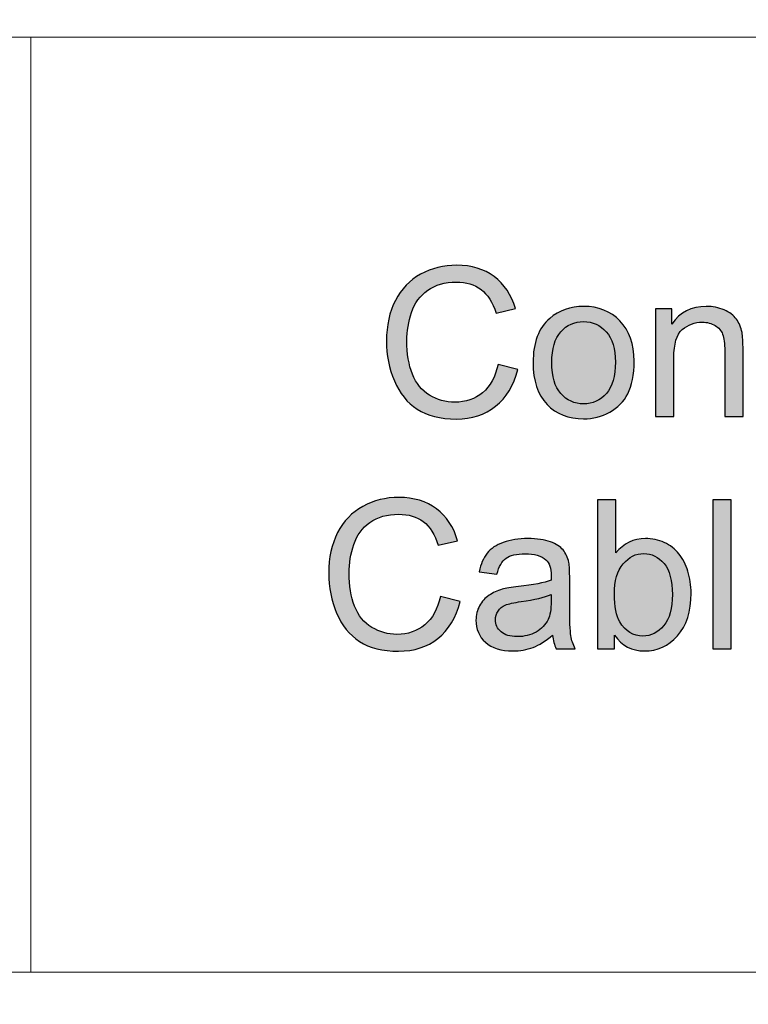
# Model space of a CAD drawing. Header units: millimetres. Extents: x -296 to 295, y -209 to 209.
# Tile 90 of 146: x -63 to -43, y 162 to 189. Entities that reach past the tile are written whole.
import ezdxf
from ezdxf.lldxf.tags import DXFTag

# ---------------------------------------------------------------- set-up
doc = ezdxf.new("R2010")
doc.units = ezdxf.units.MM
doc.header["$MEASUREMENT"] = 0
doc.layers.add('layer 1', color=7, linetype='Continuous')
tags = doc.linetypes.add('New Line4', pattern=[1, 0.5, -0.5]).pattern_tags.tags
tags[6:7] = [DXFTag(74, 4), DXFTag(75, 0), DXFTag(340, '0'), DXFTag(46, 1.0), DXFTag(50, 0.0), DXFTag(44, 0.0), DXFTag(45, 0.0)]
tags[4:5] = [DXFTag(74, 4), DXFTag(75, 0), DXFTag(340, '0'), DXFTag(46, 1.0), DXFTag(50, 0.0), DXFTag(44, 0.0), DXFTag(45, 0.0)]
tags = doc.linetypes.add('New Line8', pattern=[1, 0.5, -0.5]).pattern_tags.tags
tags[6:7] = [DXFTag(74, 4), DXFTag(75, 0), DXFTag(340, '0'), DXFTag(46, 1.0), DXFTag(50, 0.0), DXFTag(44, 0.0), DXFTag(45, 0.0)]
tags[4:5] = [DXFTag(74, 4), DXFTag(75, 0), DXFTag(340, '0'), DXFTag(46, 1.0), DXFTag(50, 0.0), DXFTag(44, 0.0), DXFTag(45, 0.0)]
tags = doc.linetypes.add('New Line9', pattern=[1, 0.5, -0.5]).pattern_tags.tags
tags[6:7] = [DXFTag(74, 4), DXFTag(75, 0), DXFTag(340, '0'), DXFTag(46, 1.0), DXFTag(50, 0.0), DXFTag(44, 0.0), DXFTag(45, 0.0)]
tags[4:5] = [DXFTag(74, 4), DXFTag(75, 0), DXFTag(340, '0'), DXFTag(46, 1.0), DXFTag(50, 0.0), DXFTag(44, 0.0), DXFTag(45, 0.0)]

msp = doc.modelspace()

# ---------------------------------------------------------------- hatches: boundary and pattern name
at = {"layer": 'layer 1'}
h = msp.add_hatch(color=18, dxfattribs=at)
edge = h.paths.add_edge_path()
edge.add_spline(control_points=[(-49.843, 179.5749), (-49.843, 179.5749), (-49.3152, 179.4415), (-49.3152, 179.4415), (-49.4254, 179.0091), (-49.6235, 178.6804), (-49.9096, 178.4536), (-50.1957, 178.2267), (-50.5457, 178.1128), (-50.9596, 178.1128), (-51.3874, 178.1128), (-51.7356, 178.1999), (-52.0041, 178.3749), (-52.2726, 178.5489), (-52.4763, 178.8017), (-52.6161, 179.1323), (-52.7559, 179.4638), (-52.8263, 179.8184), (-52.8263, 180.198), (-52.8263, 180.6119), (-52.7476, 180.973), (-52.5893, 181.2814), (-52.4309, 181.5897), (-52.2059, 181.824), (-51.9143, 181.9842), (-51.6226, 182.1443), (-51.3013, 182.224), (-50.9513, 182.224), (-50.5532, 182.224), (-50.2189, 182.123), (-49.9485, 181.9203), (-49.6772, 181.7175), (-49.4883, 181.4332), (-49.3818, 181.0666), (-49.3818, 181.0666), (-49.8985, 180.9443), (-49.8985, 180.9443), (-49.9902, 181.2332), (-50.1244, 181.4443), (-50.2994, 181.5758), (-50.4744, 181.7082), (-50.6948, 181.774), (-50.9606, 181.774), (-51.2652, 181.774), (-51.5208, 181.7008), (-51.7254, 181.5545), (-51.93, 181.4082), (-52.0745, 181.211), (-52.1569, 180.9647), (-52.2402, 180.7175), (-52.2819, 180.4629), (-52.2819, 180.2008), (-52.2819, 179.8628), (-52.2328, 179.5675), (-52.1346, 179.3156), (-52.0365, 179.0628), (-51.8837, 178.8749), (-51.6763, 178.7499), (-51.4689, 178.6249), (-51.2448, 178.5628), (-51.0032, 178.5628), (-50.7087, 178.5628), (-50.4606, 178.648), (-50.2569, 178.8175), (-50.0531, 178.9878), (-49.9152, 179.2397), (-49.843, 179.5749)], knot_values=[0, 0, 0, 0, 0.0454545, 0.0454545, 0.0454545, 0.0909091, 0.0909091, 0.0909091, 0.1363636, 0.1363636, 0.1363636, 0.1818182, 0.1818182, 0.1818182, 0.2272727, 0.2272727, 0.2272727, 0.2727273, 0.2727273, 0.2727273, 0.3181818, 0.3181818, 0.3181818, 0.3636364, 0.3636364, 0.3636364, 0.4090909, 0.4090909, 0.4090909, 0.4545455, 0.4545455, 0.4545455, 0.5, 0.5, 0.5, 0.5454545, 0.5454545, 0.5454545, 0.5909091, 0.5909091, 0.5909091, 0.6363636, 0.6363636, 0.6363636, 0.6818182, 0.6818182, 0.6818182, 0.7272727, 0.7272727, 0.7272727, 0.7727273, 0.7727273, 0.7727273, 0.8181818, 0.8181818, 0.8181818, 0.8636364, 0.8636364, 0.8636364, 0.9090909, 0.9090909, 0.9090909, 0.9545455, 0.9545455, 0.9545455, 1, 1, 1, 1], degree=3, periodic=1)
h = msp.add_hatch(color=18, dxfattribs=at)
edge = h.paths.add_edge_path()
edge.add_spline(control_points=[(-48.9087, 179.6212), (-48.9087, 180.1536), (-48.7605, 180.548), (-48.4633, 180.8045), (-48.2161, 181.0175), (-47.9133, 181.124), (-47.5568, 181.124), (-47.1614, 181.124), (-46.8374, 180.9943), (-46.5855, 180.7351), (-46.3346, 180.4767), (-46.2086, 180.1184), (-46.2086, 179.6619), (-46.2086, 179.2915), (-46.2642, 179.0008), (-46.3753, 178.7888), (-46.4864, 178.5767), (-46.6485, 178.4119), (-46.8614, 178.2943), (-47.0735, 178.1767), (-47.3059, 178.1184), (-47.5568, 178.1184), (-47.9605, 178.1184), (-48.2864, 178.2471), (-48.5355, 178.5054), (-48.7846, 178.7638), (-48.9087, 179.136), (-48.9087, 179.6212)], knot_values=[0, 0, 0, 0, 0.1111111, 0.1111111, 0.1111111, 0.2222222, 0.2222222, 0.2222222, 0.3333333, 0.3333333, 0.3333333, 0.4444444, 0.4444444, 0.4444444, 0.5555556, 0.5555556, 0.5555556, 0.6666667, 0.6666667, 0.6666667, 0.7777778, 0.7777778, 0.7777778, 0.8888889, 0.8888889, 0.8888889, 1, 1, 1, 1], degree=3, periodic=1)
h = msp.add_hatch(color=18, dxfattribs=at)
edge = h.paths.add_edge_path()
edge.add_spline(control_points=[(-45.6355, 178.1795), (-45.6355, 178.1795), (-45.6355, 181.0629), (-45.6355, 181.0629), (-45.6355, 181.0629), (-45.1966, 181.0629), (-45.1966, 181.0629), (-45.1966, 181.0629), (-45.1966, 180.6536), (-45.1966, 180.6536), (-44.9855, 180.9675), (-44.68, 181.124), (-44.2809, 181.124), (-44.1068, 181.124), (-43.9476, 181.0925), (-43.8022, 181.0304), (-43.6568, 180.9684), (-43.5476, 180.886), (-43.4753, 180.7851), (-43.4031, 180.6841), (-43.3522, 180.5638), (-43.3235, 180.4249), (-43.3059, 180.3341), (-43.2966, 180.1758), (-43.2966, 179.9499), (-43.2966, 179.9499), (-43.2966, 178.1795), (-43.2966, 178.1795), (-43.2966, 178.1795), (-43.7855, 178.1795), (-43.7855, 178.1795), (-43.7855, 178.1795), (-43.7855, 179.9314), (-43.7855, 179.9314), (-43.7855, 180.1304), (-43.804, 180.2795), (-43.842, 180.3777), (-43.88, 180.4758), (-43.9476, 180.5545), (-44.0439, 180.6138), (-44.1401, 180.6721), (-44.254, 180.7017), (-44.3837, 180.7017), (-44.5911, 180.7017), (-44.7698, 180.636), (-44.9207, 180.5036), (-45.0716, 180.3721), (-45.1466, 180.1212), (-45.1466, 179.7527), (-45.1466, 179.7527), (-45.1466, 178.1795), (-45.1466, 178.1795), (-45.1466, 178.1795), (-45.6355, 178.1795), (-45.6355, 178.1795)], knot_values=[0, 0, 0, 0, 0.0555556, 0.0555556, 0.0555556, 0.1111111, 0.1111111, 0.1111111, 0.1666667, 0.1666667, 0.1666667, 0.2222222, 0.2222222, 0.2222222, 0.2777778, 0.2777778, 0.2777778, 0.3333333, 0.3333333, 0.3333333, 0.3888889, 0.3888889, 0.3888889, 0.4444444, 0.4444444, 0.4444444, 0.5, 0.5, 0.5, 0.5555556, 0.5555556, 0.5555556, 0.6111111, 0.6111111, 0.6111111, 0.6666667, 0.6666667, 0.6666667, 0.7222222, 0.7222222, 0.7222222, 0.7777778, 0.7777778, 0.7777778, 0.8333333, 0.8333333, 0.8333333, 0.8888889, 0.8888889, 0.8888889, 0.9444444, 0.9444444, 0.9444444, 1, 1, 1, 1], degree=3, periodic=1)
h = msp.add_hatch(color=18, dxfattribs=at)
edge = h.paths.add_edge_path()
edge.add_spline(control_points=[(-48.4087, 179.6203), (-48.4087, 179.2517), (-48.3281, 178.9758), (-48.167, 178.7934), (-48.005, 178.6101), (-47.8022, 178.5184), (-47.5568, 178.5184), (-47.3142, 178.5184), (-47.1124, 178.6101), (-46.9503, 178.7943), (-46.7892, 178.9786), (-46.7086, 179.2591), (-46.7086, 179.636), (-46.7086, 179.9916), (-46.7901, 180.261), (-46.9522, 180.4434), (-47.1142, 180.6267), (-47.3161, 180.7184), (-47.5568, 180.7184), (-47.8022, 180.7184), (-48.005, 180.6277), (-48.167, 180.4453), (-48.3281, 180.2628), (-48.4087, 179.9878), (-48.4087, 179.6203)], knot_values=[0, 0, 0, 0, 0.125, 0.125, 0.125, 0.25, 0.25, 0.25, 0.375, 0.375, 0.375, 0.5, 0.5, 0.5, 0.625, 0.625, 0.625, 0.75, 0.75, 0.75, 0.875, 0.875, 0.875, 1, 1, 1, 1], degree=3, periodic=1)
h = msp.add_hatch(color=18, dxfattribs=at)
edge = h.paths.add_edge_path()
edge.add_spline(control_points=[(-51.3865, 173.3683), (-51.3865, 173.3683), (-50.8587, 173.2349), (-50.8587, 173.2349), (-50.9689, 172.8025), (-51.167, 172.4738), (-51.4531, 172.247), (-51.7392, 172.0201), (-52.0892, 171.9062), (-52.5031, 171.9062), (-52.9309, 171.9062), (-53.2791, 171.9933), (-53.5476, 172.1683), (-53.8161, 172.3423), (-54.0198, 172.5951), (-54.1596, 172.9257), (-54.2994, 173.2572), (-54.3698, 173.6118), (-54.3698, 173.9914), (-54.3698, 174.4053), (-54.2911, 174.7664), (-54.1328, 175.0748), (-53.9744, 175.3831), (-53.7494, 175.6174), (-53.4578, 175.7776), (-53.1661, 175.9377), (-52.8448, 176.0174), (-52.4948, 176.0174), (-52.0967, 176.0174), (-51.7624, 175.9164), (-51.492, 175.7137), (-51.2207, 175.5109), (-51.0318, 175.2266), (-50.9253, 174.86), (-50.9253, 174.86), (-51.442, 174.7377), (-51.442, 174.7377), (-51.5337, 175.0266), (-51.6679, 175.2377), (-51.8429, 175.3692), (-52.0179, 175.5016), (-52.2383, 175.5674), (-52.5041, 175.5674), (-52.8087, 175.5674), (-53.0643, 175.4942), (-53.2689, 175.3479), (-53.4735, 175.2016), (-53.618, 175.0044), (-53.7004, 174.7581), (-53.7837, 174.5109), (-53.8254, 174.2563), (-53.8254, 173.9942), (-53.8254, 173.6562), (-53.7763, 173.3609), (-53.6781, 173.109), (-53.58, 172.8562), (-53.4272, 172.6683), (-53.2198, 172.5433), (-53.0124, 172.4183), (-52.7883, 172.3562), (-52.5467, 172.3562), (-52.2522, 172.3562), (-52.0041, 172.4414), (-51.8004, 172.6109), (-51.5966, 172.7812), (-51.4587, 173.0331), (-51.3865, 173.3683)], knot_values=[0, 0, 0, 0, 0.0454545, 0.0454545, 0.0454545, 0.0909091, 0.0909091, 0.0909091, 0.1363636, 0.1363636, 0.1363636, 0.1818182, 0.1818182, 0.1818182, 0.2272727, 0.2272727, 0.2272727, 0.2727273, 0.2727273, 0.2727273, 0.3181818, 0.3181818, 0.3181818, 0.3636364, 0.3636364, 0.3636364, 0.4090909, 0.4090909, 0.4090909, 0.4545455, 0.4545455, 0.4545455, 0.5, 0.5, 0.5, 0.5454545, 0.5454545, 0.5454545, 0.5909091, 0.5909091, 0.5909091, 0.6363636, 0.6363636, 0.6363636, 0.6818182, 0.6818182, 0.6818182, 0.7272727, 0.7272727, 0.7272727, 0.7727273, 0.7727273, 0.7727273, 0.8181818, 0.8181818, 0.8181818, 0.8636364, 0.8636364, 0.8636364, 0.9090909, 0.9090909, 0.9090909, 0.9545455, 0.9545455, 0.9545455, 1, 1, 1, 1], degree=3, periodic=1)
h = msp.add_hatch(color=18, dxfattribs=at)
edge = h.paths.add_edge_path()
edge.add_spline(control_points=[(-46.729, 171.9729), (-46.729, 171.9729), (-47.1846, 171.9729), (-47.1846, 171.9729), (-47.1846, 171.9729), (-47.1846, 175.9507), (-47.1846, 175.9507), (-47.1846, 175.9507), (-46.6957, 175.9507), (-46.6957, 175.9507), (-46.6957, 175.9507), (-46.6957, 174.5313), (-46.6957, 174.5313), (-46.4892, 174.7887), (-46.2262, 174.9174), (-45.9059, 174.9174), (-45.729, 174.9174), (-45.5605, 174.8822), (-45.4022, 174.8109), (-45.2438, 174.7396), (-45.1142, 174.6387), (-45.0114, 174.51), (-44.9096, 174.3803), (-44.829, 174.2248), (-44.7716, 174.0424), (-44.7133, 173.8609), (-44.6846, 173.6655), (-44.6846, 173.4581), (-44.6846, 172.9655), (-44.8068, 172.584), (-45.0503, 172.3155), (-45.2948, 172.046), (-45.5874, 171.9118), (-45.929, 171.9118), (-46.2688, 171.9118), (-46.5355, 172.0535), (-46.729, 172.3359), (-46.729, 172.3359), (-46.729, 171.9729), (-46.729, 171.9729)], knot_values=[0, 0, 0, 0, 0.0769231, 0.0769231, 0.0769231, 0.1538462, 0.1538462, 0.1538462, 0.2307692, 0.2307692, 0.2307692, 0.3076923, 0.3076923, 0.3076923, 0.3846154, 0.3846154, 0.3846154, 0.4615385, 0.4615385, 0.4615385, 0.5384615, 0.5384615, 0.5384615, 0.6153846, 0.6153846, 0.6153846, 0.6923077, 0.6923077, 0.6923077, 0.7692308, 0.7692308, 0.7692308, 0.8461538, 0.8461538, 0.8461538, 0.9230769, 0.9230769, 0.9230769, 1, 1, 1, 1], degree=3, periodic=1)
h = msp.add_hatch(color=18, dxfattribs=at)
edge = h.paths.add_edge_path()
edge.add_spline(control_points=[(-44.1003, 171.9729), (-44.1003, 171.9729), (-44.1003, 175.9507), (-44.1003, 175.9507), (-44.1003, 175.9507), (-43.6114, 175.9507), (-43.6114, 175.9507), (-43.6114, 175.9507), (-43.6114, 171.9729), (-43.6114, 171.9729), (-43.6114, 171.9729), (-44.1003, 171.9729), (-44.1003, 171.9729)], knot_values=[0, 0, 0, 0, 0.25, 0.25, 0.25, 0.5, 0.5, 0.5, 0.75, 0.75, 0.75, 1, 1, 1, 1], degree=3, periodic=1)
h = msp.add_hatch(color=18, dxfattribs=at)
edge = h.paths.add_edge_path()
edge.add_spline(control_points=[(-48.3855, 172.334), (-48.567, 172.1794), (-48.742, 172.071), (-48.9096, 172.0072), (-49.0772, 171.9433), (-49.2568, 171.9118), (-49.4494, 171.9118), (-49.766, 171.9118), (-50.0096, 171.9886), (-50.1799, 172.1433), (-50.3503, 172.297), (-50.4355, 172.4942), (-50.4355, 172.734), (-50.4355, 172.8748), (-50.4031, 173.0035), (-50.3392, 173.1201), (-50.2744, 173.2368), (-50.1901, 173.3294), (-50.0864, 173.3998), (-49.9818, 173.4701), (-49.8651, 173.5238), (-49.7346, 173.5599), (-49.6383, 173.5849), (-49.4929, 173.609), (-49.2994, 173.6331), (-48.9049, 173.6794), (-48.6133, 173.7359), (-48.4271, 173.8007), (-48.4253, 173.8674), (-48.4244, 173.91), (-48.4244, 173.9275), (-48.4244, 174.1257), (-48.4707, 174.2655), (-48.5633, 174.347), (-48.6883, 174.4572), (-48.8744, 174.5118), (-49.1207, 174.5118), (-49.3512, 174.5118), (-49.5216, 174.4711), (-49.6309, 174.3905), (-49.741, 174.31), (-49.8216, 174.1674), (-49.8744, 173.9618), (-49.8744, 173.9618), (-50.3522, 174.0285), (-50.3522, 174.0285), (-50.3086, 174.2331), (-50.2373, 174.3988), (-50.1373, 174.5248), (-50.0373, 174.6507), (-49.8929, 174.747), (-49.704, 174.8155), (-49.516, 174.8831), (-49.2966, 174.9174), (-49.0485, 174.9174), (-48.8022, 174.9174), (-48.6012, 174.8887), (-48.4466, 174.8303), (-48.2929, 174.772), (-48.179, 174.6998), (-48.1068, 174.6118), (-48.0346, 174.5238), (-47.9836, 174.4127), (-47.954, 174.2785), (-47.9383, 174.1951), (-47.9299, 174.0451), (-47.9299, 173.8294), (-47.9299, 173.8294), (-47.9299, 173.1812), (-47.9299, 173.1812), (-47.9299, 172.7285), (-47.9197, 172.4423), (-47.8994, 172.3211), (-47.8799, 172.1998), (-47.8392, 172.084), (-47.7799, 171.9729), (-47.7799, 171.9729), (-48.291, 171.9729), (-48.291, 171.9729), (-48.3401, 172.0757), (-48.3716, 172.196), (-48.3855, 172.334)], knot_values=[0, 0, 0, 0, 0.037037, 0.037037, 0.037037, 0.0740741, 0.0740741, 0.0740741, 0.1111111, 0.1111111, 0.1111111, 0.1481481, 0.1481481, 0.1481481, 0.1851852, 0.1851852, 0.1851852, 0.2222222, 0.2222222, 0.2222222, 0.2592593, 0.2592593, 0.2592593, 0.2962963, 0.2962963, 0.2962963, 0.3333333, 0.3333333, 0.3333333, 0.3703704, 0.3703704, 0.3703704, 0.4074074, 0.4074074, 0.4074074, 0.4444444, 0.4444444, 0.4444444, 0.4814815, 0.4814815, 0.4814815, 0.5185185, 0.5185185, 0.5185185, 0.5555556, 0.5555556, 0.5555556, 0.5925926, 0.5925926, 0.5925926, 0.6296296, 0.6296296, 0.6296296, 0.6666667, 0.6666667, 0.6666667, 0.7037037, 0.7037037, 0.7037037, 0.7407407, 0.7407407, 0.7407407, 0.7777778, 0.7777778, 0.7777778, 0.8148148, 0.8148148, 0.8148148, 0.8518519, 0.8518519, 0.8518519, 0.8888889, 0.8888889, 0.8888889, 0.9259259, 0.9259259, 0.9259259, 0.962963, 0.962963, 0.962963, 1, 1, 1, 1], degree=3, periodic=1)
h = msp.add_hatch(color=18, dxfattribs=at)
edge = h.paths.add_edge_path()
edge.add_spline(control_points=[(-46.7346, 173.4359), (-46.7346, 173.0914), (-46.6874, 172.8424), (-46.5938, 172.6886), (-46.4401, 172.4377), (-46.2327, 172.3118), (-45.9707, 172.3118), (-45.7568, 172.3118), (-45.5725, 172.4044), (-45.4179, 172.5896), (-45.2623, 172.7748), (-45.1846, 173.0507), (-45.1846, 173.4174), (-45.1846, 173.7933), (-45.2586, 174.0701), (-45.4077, 174.2488), (-45.5568, 174.4275), (-45.7374, 174.5174), (-45.9485, 174.5174), (-46.1624, 174.5174), (-46.3466, 174.4248), (-46.5012, 174.2396), (-46.6568, 174.0544), (-46.7346, 173.7868), (-46.7346, 173.4359)], knot_values=[0, 0, 0, 0, 0.125, 0.125, 0.125, 0.25, 0.25, 0.25, 0.375, 0.375, 0.375, 0.5, 0.5, 0.5, 0.625, 0.625, 0.625, 0.75, 0.75, 0.75, 0.875, 0.875, 0.875, 1, 1, 1, 1], degree=3, periodic=1)
h = msp.add_hatch(color=18, dxfattribs=at)
edge = h.paths.add_edge_path()
edge.add_spline(control_points=[(-48.4244, 173.4174), (-48.6022, 173.3451), (-48.8688, 173.284), (-49.2244, 173.234), (-49.4262, 173.2053), (-49.5688, 173.1729), (-49.6522, 173.1368), (-49.7355, 173.1007), (-49.7994, 173.0479), (-49.8448, 172.9794), (-49.8901, 172.9099), (-49.9133, 172.8331), (-49.9133, 172.7479), (-49.9133, 172.6192), (-49.8642, 172.5109), (-49.7651, 172.4248), (-49.666, 172.3386), (-49.5216, 172.2951), (-49.3318, 172.2951), (-49.1438, 172.2951), (-48.9762, 172.3359), (-48.829, 172.4183), (-48.6827, 172.4998), (-48.5744, 172.6118), (-48.5059, 172.7535), (-48.4531, 172.8636), (-48.4271, 173.0257), (-48.4271, 173.2396), (-48.4271, 173.2396), (-48.4244, 173.4174), (-48.4244, 173.4174)], knot_values=[0, 0, 0, 0, 0.1, 0.1, 0.1, 0.2, 0.2, 0.2, 0.3, 0.3, 0.3, 0.4, 0.4, 0.4, 0.5, 0.5, 0.5, 0.6, 0.6, 0.6, 0.7, 0.7, 0.7, 0.8, 0.8, 0.8, 0.9, 0.9, 0.9, 1, 1, 1, 1], degree=3, periodic=1)

# ---------------------------------------------------------------- linework, layer by layer
at = {"layer": 'layer 1', "color": 1, "lineweight": 0}
msp.add_open_spline([(295.3283, 209.2747), (295.3283, 209.2747), (295.3283, -208.9236), (295.3283, -208.9236), (295.3283, -208.9236), (-296.1944, -208.9236), (-296.1944, -208.9236), (-296.1944, -208.9236), (-296.1944, 209.2747), (-296.1944, 209.2747), (-296.1944, 209.2747), (295.3283, 209.2747), (295.3283, 209.2747)], degree=3, knots=[0, 0, 0, 0, 0.25, 0.25, 0.25, 0.5, 0.5, 0.5, 0.75, 0.75, 0.75, 1, 1, 1, 1], dxfattribs=at)
at = {"layer": 'layer 1', "color": 5, "lineweight": 0}
msp.add_open_spline([(-281.2487, 194.7284), (-281.2487, 194.7284), (-281.2487, -197.0649), (-281.2487, -197.0649), (-281.2487, -197.0649), (283.3586, -197.0649), (283.3586, -197.0649)], degree=3, knots=[0, 0, 0, 0, 0.5, 0.5, 0.5, 1, 1, 1, 1], dxfattribs=at)
at = {"layer": 'layer 1', "lineweight": 0}
for points in [[(-17.3281, 188.3214), (-17.3281, 188.3214), (-69.7647, 188.3214), (-69.7647, 188.3214)], [(-17.3281, 163.3214), (-17.3281, 163.3214), (-69.7647, 163.3214), (-69.7647, 163.3214)]]:
    msp.add_open_spline(points, degree=3, dxfattribs=at)
at = {"layer": 'layer 1', "linetype": 'New Line4', "lineweight": 9}
msp.add_open_spline([(-62.3281, 163.3214), (-62.3281, 163.3214), (-62.3281, 188.3214), (-62.3281, 188.3214)], degree=3, dxfattribs=at)
at = {"layer": 'layer 1', "linetype": 'New Line9', "lineweight": 9}
msp.add_open_spline([(-62.3281, 188.3214), (-62.3281, 188.3214), (-17.3281, 188.3214), (-17.3281, 188.3214)], degree=3, dxfattribs=at)
at = {"layer": 'layer 1'}
for points, knots in [([(-49.843, 179.5749), (-49.843, 179.5749), (-49.3152, 179.4415), (-49.3152, 179.4415), (-49.4254, 179.0091), (-49.6235, 178.6804), (-49.9096, 178.4536), (-50.1957, 178.2267), (-50.5457, 178.1128), (-50.9596, 178.1128), (-51.3874, 178.1128), (-51.7356, 178.1999), (-52.0041, 178.3749), (-52.2726, 178.5489), (-52.4763, 178.8017), (-52.6161, 179.1323), (-52.7559, 179.4638), (-52.8263, 179.8184), (-52.8263, 180.198), (-52.8263, 180.6119), (-52.7476, 180.973), (-52.5893, 181.2814), (-52.4309, 181.5897), (-52.2059, 181.824), (-51.9143, 181.9842), (-51.6226, 182.1443), (-51.3013, 182.224), (-50.9513, 182.224), (-50.5532, 182.224), (-50.2189, 182.123), (-49.9485, 181.9203), (-49.6772, 181.7175), (-49.4883, 181.4332), (-49.3818, 181.0666), (-49.3818, 181.0666), (-49.8985, 180.9443), (-49.8985, 180.9443), (-49.9902, 181.2332), (-50.1244, 181.4443), (-50.2994, 181.5758), (-50.4744, 181.7082), (-50.6948, 181.774), (-50.9606, 181.774), (-51.2652, 181.774), (-51.5208, 181.7008), (-51.7254, 181.5545), (-51.93, 181.4082), (-52.0745, 181.211), (-52.1569, 180.9647), (-52.2402, 180.7175), (-52.2819, 180.4629), (-52.2819, 180.2008), (-52.2819, 179.8628), (-52.2328, 179.5675), (-52.1346, 179.3156), (-52.0365, 179.0628), (-51.8837, 178.8749), (-51.6763, 178.7499), (-51.4689, 178.6249), (-51.2448, 178.5628), (-51.0032, 178.5628), (-50.7087, 178.5628), (-50.4606, 178.648), (-50.2569, 178.8175), (-50.0531, 178.9878), (-49.9152, 179.2397), (-49.843, 179.5749)], [0, 0, 0, 0, 0.0454545, 0.0454545, 0.0454545, 0.0909091, 0.0909091, 0.0909091, 0.1363636, 0.1363636, 0.1363636, 0.1818182, 0.1818182, 0.1818182, 0.2272727, 0.2272727, 0.2272727, 0.2727273, 0.2727273, 0.2727273, 0.3181818, 0.3181818, 0.3181818, 0.3636364, 0.3636364, 0.3636364, 0.4090909, 0.4090909, 0.4090909, 0.4545455, 0.4545455, 0.4545455, 0.5, 0.5, 0.5, 0.5454545, 0.5454545, 0.5454545, 0.5909091, 0.5909091, 0.5909091, 0.6363636, 0.6363636, 0.6363636, 0.6818182, 0.6818182, 0.6818182, 0.7272727, 0.7272727, 0.7272727, 0.7727273, 0.7727273, 0.7727273, 0.8181818, 0.8181818, 0.8181818, 0.8636364, 0.8636364, 0.8636364, 0.9090909, 0.9090909, 0.9090909, 0.9545455, 0.9545455, 0.9545455, 1, 1, 1, 1]), ([(-48.9087, 179.6212), (-48.9087, 180.1536), (-48.7605, 180.548), (-48.4633, 180.8045), (-48.2161, 181.0175), (-47.9133, 181.124), (-47.5568, 181.124), (-47.1614, 181.124), (-46.8374, 180.9943), (-46.5855, 180.7351), (-46.3346, 180.4767), (-46.2086, 180.1184), (-46.2086, 179.6619), (-46.2086, 179.2915), (-46.2642, 179.0008), (-46.3753, 178.7888), (-46.4864, 178.5767), (-46.6485, 178.4119), (-46.8614, 178.2943), (-47.0735, 178.1767), (-47.3059, 178.1184), (-47.5568, 178.1184), (-47.9605, 178.1184), (-48.2864, 178.2471), (-48.5355, 178.5054), (-48.7846, 178.7638), (-48.9087, 179.136), (-48.9087, 179.6212)], [0, 0, 0, 0, 0.1111111, 0.1111111, 0.1111111, 0.2222222, 0.2222222, 0.2222222, 0.3333333, 0.3333333, 0.3333333, 0.4444444, 0.4444444, 0.4444444, 0.5555556, 0.5555556, 0.5555556, 0.6666667, 0.6666667, 0.6666667, 0.7777778, 0.7777778, 0.7777778, 0.8888889, 0.8888889, 0.8888889, 1, 1, 1, 1]), ([(-45.6355, 178.1795), (-45.6355, 178.1795), (-45.6355, 181.0629), (-45.6355, 181.0629), (-45.6355, 181.0629), (-45.1966, 181.0629), (-45.1966, 181.0629), (-45.1966, 181.0629), (-45.1966, 180.6536), (-45.1966, 180.6536), (-44.9855, 180.9675), (-44.68, 181.124), (-44.2809, 181.124), (-44.1068, 181.124), (-43.9476, 181.0925), (-43.8022, 181.0304), (-43.6568, 180.9684), (-43.5476, 180.886), (-43.4753, 180.7851), (-43.4031, 180.6841), (-43.3522, 180.5638), (-43.3235, 180.4249), (-43.3059, 180.3341), (-43.2966, 180.1758), (-43.2966, 179.9499), (-43.2966, 179.9499), (-43.2966, 178.1795), (-43.2966, 178.1795), (-43.2966, 178.1795), (-43.7855, 178.1795), (-43.7855, 178.1795), (-43.7855, 178.1795), (-43.7855, 179.9314), (-43.7855, 179.9314), (-43.7855, 180.1304), (-43.804, 180.2795), (-43.842, 180.3777), (-43.88, 180.4758), (-43.9476, 180.5545), (-44.0439, 180.6138), (-44.1401, 180.6721), (-44.254, 180.7017), (-44.3837, 180.7017), (-44.5911, 180.7017), (-44.7698, 180.636), (-44.9207, 180.5036), (-45.0716, 180.3721), (-45.1466, 180.1212), (-45.1466, 179.7527), (-45.1466, 179.7527), (-45.1466, 178.1795), (-45.1466, 178.1795), (-45.1466, 178.1795), (-45.6355, 178.1795), (-45.6355, 178.1795)], [0, 0, 0, 0, 0.0555556, 0.0555556, 0.0555556, 0.1111111, 0.1111111, 0.1111111, 0.1666667, 0.1666667, 0.1666667, 0.2222222, 0.2222222, 0.2222222, 0.2777778, 0.2777778, 0.2777778, 0.3333333, 0.3333333, 0.3333333, 0.3888889, 0.3888889, 0.3888889, 0.4444444, 0.4444444, 0.4444444, 0.5, 0.5, 0.5, 0.5555556, 0.5555556, 0.5555556, 0.6111111, 0.6111111, 0.6111111, 0.6666667, 0.6666667, 0.6666667, 0.7222222, 0.7222222, 0.7222222, 0.7777778, 0.7777778, 0.7777778, 0.8333333, 0.8333333, 0.8333333, 0.8888889, 0.8888889, 0.8888889, 0.9444444, 0.9444444, 0.9444444, 1, 1, 1, 1]), ([(-48.4087, 179.6203), (-48.4087, 179.2517), (-48.3281, 178.9758), (-48.167, 178.7934), (-48.005, 178.6101), (-47.8022, 178.5184), (-47.5568, 178.5184), (-47.3142, 178.5184), (-47.1124, 178.6101), (-46.9503, 178.7943), (-46.7892, 178.9786), (-46.7086, 179.2591), (-46.7086, 179.636), (-46.7086, 179.9916), (-46.7901, 180.261), (-46.9522, 180.4434), (-47.1142, 180.6267), (-47.3161, 180.7184), (-47.5568, 180.7184), (-47.8022, 180.7184), (-48.005, 180.6277), (-48.167, 180.4453), (-48.3281, 180.2628), (-48.4087, 179.9878), (-48.4087, 179.6203)], [0, 0, 0, 0, 0.125, 0.125, 0.125, 0.25, 0.25, 0.25, 0.375, 0.375, 0.375, 0.5, 0.5, 0.5, 0.625, 0.625, 0.625, 0.75, 0.75, 0.75, 0.875, 0.875, 0.875, 1, 1, 1, 1]), ([(-51.3865, 173.3683), (-51.3865, 173.3683), (-50.8587, 173.2349), (-50.8587, 173.2349), (-50.9689, 172.8025), (-51.167, 172.4738), (-51.4531, 172.247), (-51.7392, 172.0201), (-52.0892, 171.9062), (-52.5031, 171.9062), (-52.9309, 171.9062), (-53.2791, 171.9933), (-53.5476, 172.1683), (-53.8161, 172.3423), (-54.0198, 172.5951), (-54.1596, 172.9257), (-54.2994, 173.2572), (-54.3698, 173.6118), (-54.3698, 173.9914), (-54.3698, 174.4053), (-54.2911, 174.7664), (-54.1328, 175.0748), (-53.9744, 175.3831), (-53.7494, 175.6174), (-53.4578, 175.7776), (-53.1661, 175.9377), (-52.8448, 176.0174), (-52.4948, 176.0174), (-52.0967, 176.0174), (-51.7624, 175.9164), (-51.492, 175.7137), (-51.2207, 175.5109), (-51.0318, 175.2266), (-50.9253, 174.86), (-50.9253, 174.86), (-51.442, 174.7377), (-51.442, 174.7377), (-51.5337, 175.0266), (-51.6679, 175.2377), (-51.8429, 175.3692), (-52.0179, 175.5016), (-52.2383, 175.5674), (-52.5041, 175.5674), (-52.8087, 175.5674), (-53.0643, 175.4942), (-53.2689, 175.3479), (-53.4735, 175.2016), (-53.618, 175.0044), (-53.7004, 174.7581), (-53.7837, 174.5109), (-53.8254, 174.2563), (-53.8254, 173.9942), (-53.8254, 173.6562), (-53.7763, 173.3609), (-53.6781, 173.109), (-53.58, 172.8562), (-53.4272, 172.6683), (-53.2198, 172.5433), (-53.0124, 172.4183), (-52.7883, 172.3562), (-52.5467, 172.3562), (-52.2522, 172.3562), (-52.0041, 172.4414), (-51.8004, 172.6109), (-51.5966, 172.7812), (-51.4587, 173.0331), (-51.3865, 173.3683)], [0, 0, 0, 0, 0.0454545, 0.0454545, 0.0454545, 0.0909091, 0.0909091, 0.0909091, 0.1363636, 0.1363636, 0.1363636, 0.1818182, 0.1818182, 0.1818182, 0.2272727, 0.2272727, 0.2272727, 0.2727273, 0.2727273, 0.2727273, 0.3181818, 0.3181818, 0.3181818, 0.3636364, 0.3636364, 0.3636364, 0.4090909, 0.4090909, 0.4090909, 0.4545455, 0.4545455, 0.4545455, 0.5, 0.5, 0.5, 0.5454545, 0.5454545, 0.5454545, 0.5909091, 0.5909091, 0.5909091, 0.6363636, 0.6363636, 0.6363636, 0.6818182, 0.6818182, 0.6818182, 0.7272727, 0.7272727, 0.7272727, 0.7727273, 0.7727273, 0.7727273, 0.8181818, 0.8181818, 0.8181818, 0.8636364, 0.8636364, 0.8636364, 0.9090909, 0.9090909, 0.9090909, 0.9545455, 0.9545455, 0.9545455, 1, 1, 1, 1]), ([(-46.729, 171.9729), (-46.729, 171.9729), (-47.1846, 171.9729), (-47.1846, 171.9729), (-47.1846, 171.9729), (-47.1846, 175.9507), (-47.1846, 175.9507), (-47.1846, 175.9507), (-46.6957, 175.9507), (-46.6957, 175.9507), (-46.6957, 175.9507), (-46.6957, 174.5313), (-46.6957, 174.5313), (-46.4892, 174.7887), (-46.2262, 174.9174), (-45.9059, 174.9174), (-45.729, 174.9174), (-45.5605, 174.8822), (-45.4022, 174.8109), (-45.2438, 174.7396), (-45.1142, 174.6387), (-45.0114, 174.51), (-44.9096, 174.3803), (-44.829, 174.2248), (-44.7716, 174.0424), (-44.7133, 173.8609), (-44.6846, 173.6655), (-44.6846, 173.4581), (-44.6846, 172.9655), (-44.8068, 172.584), (-45.0503, 172.3155), (-45.2948, 172.046), (-45.5874, 171.9118), (-45.929, 171.9118), (-46.2688, 171.9118), (-46.5355, 172.0535), (-46.729, 172.3359), (-46.729, 172.3359), (-46.729, 171.9729), (-46.729, 171.9729)], [0, 0, 0, 0, 0.0769231, 0.0769231, 0.0769231, 0.1538462, 0.1538462, 0.1538462, 0.2307692, 0.2307692, 0.2307692, 0.3076923, 0.3076923, 0.3076923, 0.3846154, 0.3846154, 0.3846154, 0.4615385, 0.4615385, 0.4615385, 0.5384615, 0.5384615, 0.5384615, 0.6153846, 0.6153846, 0.6153846, 0.6923077, 0.6923077, 0.6923077, 0.7692308, 0.7692308, 0.7692308, 0.8461538, 0.8461538, 0.8461538, 0.9230769, 0.9230769, 0.9230769, 1, 1, 1, 1]), ([(-44.1003, 171.9729), (-44.1003, 171.9729), (-44.1003, 175.9507), (-44.1003, 175.9507), (-44.1003, 175.9507), (-43.6114, 175.9507), (-43.6114, 175.9507), (-43.6114, 175.9507), (-43.6114, 171.9729), (-43.6114, 171.9729), (-43.6114, 171.9729), (-44.1003, 171.9729), (-44.1003, 171.9729)], [0, 0, 0, 0, 0.25, 0.25, 0.25, 0.5, 0.5, 0.5, 0.75, 0.75, 0.75, 1, 1, 1, 1]), ([(-48.3855, 172.334), (-48.567, 172.1794), (-48.742, 172.071), (-48.9096, 172.0072), (-49.0772, 171.9433), (-49.2568, 171.9118), (-49.4494, 171.9118), (-49.766, 171.9118), (-50.0096, 171.9886), (-50.1799, 172.1433), (-50.3503, 172.297), (-50.4355, 172.4942), (-50.4355, 172.734), (-50.4355, 172.8748), (-50.4031, 173.0035), (-50.3392, 173.1201), (-50.2744, 173.2368), (-50.1901, 173.3294), (-50.0864, 173.3998), (-49.9818, 173.4701), (-49.8651, 173.5238), (-49.7346, 173.5599), (-49.6383, 173.5849), (-49.4929, 173.609), (-49.2994, 173.6331), (-48.9049, 173.6794), (-48.6133, 173.7359), (-48.4271, 173.8007), (-48.4253, 173.8674), (-48.4244, 173.91), (-48.4244, 173.9275), (-48.4244, 174.1257), (-48.4707, 174.2655), (-48.5633, 174.347), (-48.6883, 174.4572), (-48.8744, 174.5118), (-49.1207, 174.5118), (-49.3512, 174.5118), (-49.5216, 174.4711), (-49.6309, 174.3905), (-49.741, 174.31), (-49.8216, 174.1674), (-49.8744, 173.9618), (-49.8744, 173.9618), (-50.3522, 174.0285), (-50.3522, 174.0285), (-50.3086, 174.2331), (-50.2373, 174.3988), (-50.1373, 174.5248), (-50.0373, 174.6507), (-49.8929, 174.747), (-49.704, 174.8155), (-49.516, 174.8831), (-49.2966, 174.9174), (-49.0485, 174.9174), (-48.8022, 174.9174), (-48.6012, 174.8887), (-48.4466, 174.8303), (-48.2929, 174.772), (-48.179, 174.6998), (-48.1068, 174.6118), (-48.0346, 174.5238), (-47.9836, 174.4127), (-47.954, 174.2785), (-47.9383, 174.1951), (-47.9299, 174.0451), (-47.9299, 173.8294), (-47.9299, 173.8294), (-47.9299, 173.1812), (-47.9299, 173.1812), (-47.9299, 172.7285), (-47.9197, 172.4423), (-47.8994, 172.3211), (-47.8799, 172.1998), (-47.8392, 172.084), (-47.7799, 171.9729), (-47.7799, 171.9729), (-48.291, 171.9729), (-48.291, 171.9729), (-48.3401, 172.0757), (-48.3716, 172.196), (-48.3855, 172.334)], [0, 0, 0, 0, 0.037037, 0.037037, 0.037037, 0.0740741, 0.0740741, 0.0740741, 0.1111111, 0.1111111, 0.1111111, 0.1481481, 0.1481481, 0.1481481, 0.1851852, 0.1851852, 0.1851852, 0.2222222, 0.2222222, 0.2222222, 0.2592593, 0.2592593, 0.2592593, 0.2962963, 0.2962963, 0.2962963, 0.3333333, 0.3333333, 0.3333333, 0.3703704, 0.3703704, 0.3703704, 0.4074074, 0.4074074, 0.4074074, 0.4444444, 0.4444444, 0.4444444, 0.4814815, 0.4814815, 0.4814815, 0.5185185, 0.5185185, 0.5185185, 0.5555556, 0.5555556, 0.5555556, 0.5925926, 0.5925926, 0.5925926, 0.6296296, 0.6296296, 0.6296296, 0.6666667, 0.6666667, 0.6666667, 0.7037037, 0.7037037, 0.7037037, 0.7407407, 0.7407407, 0.7407407, 0.7777778, 0.7777778, 0.7777778, 0.8148148, 0.8148148, 0.8148148, 0.8518519, 0.8518519, 0.8518519, 0.8888889, 0.8888889, 0.8888889, 0.9259259, 0.9259259, 0.9259259, 0.962963, 0.962963, 0.962963, 1, 1, 1, 1]), ([(-46.7346, 173.4359), (-46.7346, 173.0914), (-46.6874, 172.8424), (-46.5938, 172.6886), (-46.4401, 172.4377), (-46.2327, 172.3118), (-45.9707, 172.3118), (-45.7568, 172.3118), (-45.5725, 172.4044), (-45.4179, 172.5896), (-45.2623, 172.7748), (-45.1846, 173.0507), (-45.1846, 173.4174), (-45.1846, 173.7933), (-45.2586, 174.0701), (-45.4077, 174.2488), (-45.5568, 174.4275), (-45.7374, 174.5174), (-45.9485, 174.5174), (-46.1624, 174.5174), (-46.3466, 174.4248), (-46.5012, 174.2396), (-46.6568, 174.0544), (-46.7346, 173.7868), (-46.7346, 173.4359)], [0, 0, 0, 0, 0.125, 0.125, 0.125, 0.25, 0.25, 0.25, 0.375, 0.375, 0.375, 0.5, 0.5, 0.5, 0.625, 0.625, 0.625, 0.75, 0.75, 0.75, 0.875, 0.875, 0.875, 1, 1, 1, 1]), ([(-48.4244, 173.4174), (-48.6022, 173.3451), (-48.8688, 173.284), (-49.2244, 173.234), (-49.4262, 173.2053), (-49.5688, 173.1729), (-49.6522, 173.1368), (-49.7355, 173.1007), (-49.7994, 173.0479), (-49.8448, 172.9794), (-49.8901, 172.9099), (-49.9133, 172.8331), (-49.9133, 172.7479), (-49.9133, 172.6192), (-49.8642, 172.5109), (-49.7651, 172.4248), (-49.666, 172.3386), (-49.5216, 172.2951), (-49.3318, 172.2951), (-49.1438, 172.2951), (-48.9762, 172.3359), (-48.829, 172.4183), (-48.6827, 172.4998), (-48.5744, 172.6118), (-48.5059, 172.7535), (-48.4531, 172.8636), (-48.4271, 173.0257), (-48.4271, 173.2396), (-48.4271, 173.2396), (-48.4244, 173.4174), (-48.4244, 173.4174)], [0, 0, 0, 0, 0.1, 0.1, 0.1, 0.2, 0.2, 0.2, 0.3, 0.3, 0.3, 0.4, 0.4, 0.4, 0.5, 0.5, 0.5, 0.6, 0.6, 0.6, 0.7, 0.7, 0.7, 0.8, 0.8, 0.8, 0.9, 0.9, 0.9, 1, 1, 1, 1])]:
    msp.add_open_spline(points, degree=3, knots=knots, dxfattribs=at)
at = {"layer": 'layer 1', "linetype": 'New Line8', "lineweight": 9}
msp.add_open_spline([(-17.3281, 163.3214), (-17.3281, 163.3214), (-62.3281, 163.3214), (-62.3281, 163.3214)], degree=3, dxfattribs=at)

doc.saveas('drawing.dxf')
